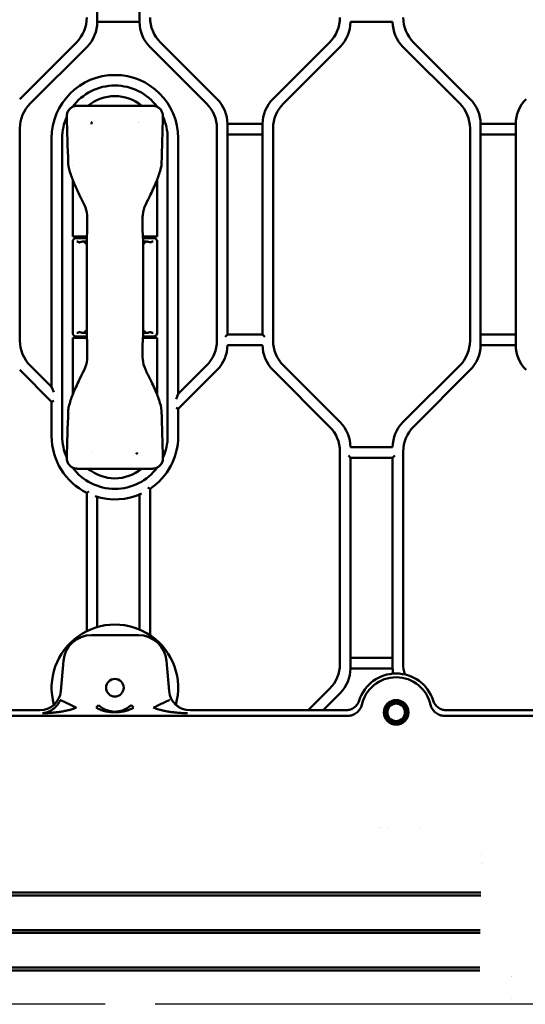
# Model space of a CAD drawing. Header units: millimetres. Extents: x 0 to 14369, y -869 to 2970.
# Tile 197 of 256: x 1247 to 1319, y 2136 to 2277. Entities that reach past the tile are written whole.
import ezdxf

# ---------------------------------------------------------------- set-up
doc = ezdxf.new("R2010")
doc.units = ezdxf.units.MM
doc.header["$LTSCALE"] = 10
doc.linetypes.add('CHAIN', pattern=[0.3543, 0.2362, -0.0295, 0.0591, -0.0295])
for name, color, linetype, lineweight in [('Bemaßung (ISO)', 7, 'Continuous', 25), ('Mittellinie (ISO)', 7, 'Continuous', 25), ('Sichtbar (ISO)', 7, 'Continuous', 50)]:
    doc.layers.add(name, color=color, linetype=linetype, lineweight=lineweight)
doc.styles.add('Notiztext (DIN)', font='isocpeur.ttf')
doc.dimstyles.new('Standard (DIN)', dxfattribs={"dimscale": 10, "dimtxt": 3.5, "dimasz": 2.5, "dimexe": 3.175, "dimexo": 0.8, "dimgap": 0.8, "dimtad": 1, "dimrnd": 1e-08, "dimzin": 0, "dimtxsty": 'Notiztext (DIN)', "dimcen": 0.09, "dimdle": 10, "dimclrd": 256, "dimclre": 256, "dimclrt": 256, "dimadec": 0, "dimazin": 0, "dimtfac": 1, "dimtmove": 0, "dimatfit": 3, "dimfxl": 1, "dimtolj": 1, "dimtzin": 0, "dimlwd": -1, "dimlwe": -1, "dimarcsym": 0})

# ---------------------------------------------------------------- blocks, each defined once
blk = doc.blocks.new('*D13')
at = {"layer": 'Bemaßung (ISO)', "transparency": 16777216}
for p, q in [((1297.65, 2633.51), (1541.4, 2633.51)), ((1509.65, 1658.51), (1509.65, 2608.51)), ((1293.8, 1633.51), (1541.4, 1633.51))]:
    blk.add_line(p, q, dxfattribs=at)
for points in [[(1505.49, 2608.51), (1513.82, 2608.51), (1509.65, 2633.51)], [(1505.49, 1658.51), (1513.82, 1658.51), (1509.65, 1633.51)]]:
    blk.add_solid(points, dxfattribs=at)
at = {"layer": 'Defpoints', "color": 0, "transparency": 16777216}
for p in [(1289.65, 2633.51), (1509.65, 2633.51), (1285.8, 1633.51)]:
    blk.add_point(p, dxfattribs=at)
at = {"layer": 'Bemaßung (ISO)', "transparency": 16777216, "insert": (1459.65, 2060.89), "char_height": 35, "attachment_point": 1, "rotation": 90, "style": 'Notiztext (DIN)'}
blk.add_mtext('\\A1;1000,00', dxfattribs=at)
blk = doc.blocks.new('*D16')
at = {"layer": 'Bemaßung (ISO)', "transparency": 16777216}
for p, q in [((1319.75, 2563.11), (1623.5, 2563.11)), ((1591.75, 1734.91), (1591.75, 2538.11)), ((1319.75, 1709.91), (1623.5, 1709.91))]:
    blk.add_line(p, q, dxfattribs=at)
for points in [[(1587.59, 2538.11), (1595.92, 2538.11), (1591.75, 2563.11)], [(1587.59, 1734.91), (1595.92, 1734.91), (1591.75, 1709.91)]]:
    blk.add_solid(points, dxfattribs=at)
at = {"layer": 'Defpoints', "color": 0, "transparency": 16777216}
for p in [(1311.75, 2563.11), (1591.75, 2563.11), (1311.75, 1709.91)]:
    blk.add_point(p, dxfattribs=at)
at = {"layer": 'Bemaßung (ISO)', "transparency": 16777216, "insert": (1541.75, 2072.64), "char_height": 35, "attachment_point": 1, "rotation": 90, "style": 'Notiztext (DIN)'}
blk.add_mtext('\\A1;853,20', dxfattribs=at)

msp = doc.modelspace()

# ---------------------------------------------------------------- linework, layer by layer
at = {"layer": 'Mittellinie (ISO)', "linetype": 'CHAIN', "ltscale": 23.990969}
msp.add_line((840.862, 2136.514), (1410.494, 2136.514), dxfattribs=at)
at = {"layer": 'Sichtbar (ISO)'}
for p, q in [((1257.655, 2276.274), (1257.655, 2307.753)), ((1257.655, 2307.753), (1257.655, 2276.274)), ((1263.655, 2307.753), (1263.655, 2276.274)), ((1263.655, 2276.274), (1263.655, 2307.753)), ((1257.655, 2276.274), (1263.655, 2276.274)), ((1263.655, 2276.274), (1257.655, 2276.274)), ((1293.655, 2276.274), (1299.655, 2276.274)), ((1254.69, 2273.36), (1246.619, 2265.289)), ((1254.69, 2273.36), (1246.619, 2265.289)), ((1274.69, 2265.289), (1266.619, 2273.36)), ((1266.619, 2273.36), (1274.69, 2265.289)), ((1290.69, 2273.36), (1282.619, 2265.289)), ((1282.619, 2265.289), (1290.69, 2273.36)), ((1310.69, 2265.289), (1302.619, 2273.36)), ((1302.619, 2273.36), (1310.69, 2265.289)), ((1248.119, 2264.668), (1256.19, 2272.739)), ((1256.19, 2272.739), (1248.119, 2264.668)), ((1265.119, 2272.739), (1273.19, 2264.668)), ((1273.19, 2264.668), (1265.119, 2272.739)), ((1284.119, 2264.668), (1292.19, 2272.739)), ((1284.119, 2264.668), (1292.19, 2272.739)), ((1301.119, 2272.739), (1309.19, 2264.668)), ((1301.119, 2272.739), (1309.19, 2264.668)), ((1265.491, 2264.337), (1254.819, 2264.337)), ((1276.155, 2231.774), (1276.155, 2261.753)), ((1281.155, 2261.753), (1276.155, 2261.753)), ((1276.155, 2261.753), (1276.155, 2231.774)), ((1276.155, 2261.753), (1281.155, 2261.753)), ((1281.155, 2261.753), (1281.155, 2231.774)), ((1281.155, 2231.774), (1281.155, 2261.753)), ((1312.155, 2230.274), (1312.155, 2261.753)), ((1317.155, 2261.753), (1312.155, 2261.753)), ((1312.155, 2261.753), (1312.155, 2230.274)), ((1312.155, 2261.753), (1317.155, 2261.753)), ((1317.155, 2261.753), (1317.155, 2230.274)), ((1317.155, 2230.274), (1317.155, 2261.753)), ((1246.655, 2230.896), (1246.655, 2261.132)), ((1246.655, 2261.132), (1246.655, 2230.896)), ((1274.655, 2261.132), (1274.655, 2230.896)), ((1274.655, 2230.896), (1274.655, 2261.132)), ((1276.155, 2260.253), (1281.155, 2260.253)), ((1281.155, 2260.253), (1276.155, 2260.253)), ((1282.655, 2230.896), (1282.655, 2261.132)), ((1282.655, 2230.896), (1282.655, 2261.132)), ((1310.655, 2261.132), (1310.655, 2230.896)), ((1310.655, 2261.132), (1310.655, 2230.896)), ((1312.155, 2260.253), (1317.155, 2260.253)), ((1317.155, 2260.253), (1312.155, 2260.253)), ((1251.155, 2259.714), (1251.155, 2224.325)), ((1251.155, 2224.325), (1251.155, 2259.714)), ((1252.655, 2217.314), (1252.655, 2259.714)), ((1252.655, 2259.714), (1252.655, 2217.314)), ((1267.655, 2259.714), (1267.655, 2217.314)), ((1267.655, 2217.314), (1267.655, 2259.714)), ((1269.155, 2223.325), (1269.155, 2259.714)), ((1269.155, 2259.714), (1269.155, 2223.325)), ((1254.155, 2255.863), (1254.155, 2255.863)), ((1254.155, 2253.789), (1254.155, 2245.714)), ((1266.155, 2245.714), (1266.155, 2253.789)), ((1254.155, 2245.714), (1256.174, 2245.714)), ((1254.155, 2245.014), (1254.155, 2232.014)), ((1254.165, 2245.203), (1254.185, 2245.184)), ((1254.165, 2245.203), (1254.165, 2245.116)), ((1254.165, 2245.203), (1254.192, 2245.203)), ((1254.185, 2245.184), (1254.165, 2245.203)), ((1256.161, 2245.514), (1254.655, 2245.514)), ((1256.158, 2245.014), (1255.687, 2245.014)), ((1256.155, 2245.714), (1256.155, 2245.514)), ((1256.172, 2245.514), (1256.168, 2245.514)), ((1256.18, 2245.714), (1256.184, 2245.714)), ((1264.136, 2245.714), (1266.155, 2245.714)), ((1265.655, 2245.514), (1264.148, 2245.514)), ((1264.155, 2245.714), (1264.155, 2245.514)), ((1264.623, 2245.014), (1264.156, 2245.014)), ((1266.117, 2245.203), (1266.144, 2245.203)), ((1266.144, 2245.203), (1266.125, 2245.184)), ((1266.125, 2245.184), (1266.144, 2245.203)), ((1266.144, 2245.116), (1266.144, 2245.203)), ((1266.155, 2245.014), (1266.155, 2232.014)), ((1256.174, 2231.314), (1254.155, 2231.314)), ((1254.155, 2231.314), (1254.155, 2223.239)), ((1254.165, 2231.912), (1254.165, 2231.824)), ((1254.165, 2231.824), (1254.185, 2231.844)), ((1254.185, 2231.844), (1254.165, 2231.824)), ((1254.192, 2231.824), (1254.165, 2231.824)), ((1254.655, 2231.514), (1256.161, 2231.514)), ((1255.687, 2232.014), (1256.154, 2232.014)), ((1256.155, 2231.314), (1256.155, 2231.514)), ((1266.155, 2231.314), (1264.136, 2231.314)), ((1264.148, 2231.514), (1265.655, 2231.514)), ((1264.155, 2231.314), (1264.155, 2231.514)), ((1264.156, 2232.014), (1264.623, 2232.014)), ((1266.144, 2231.824), (1266.117, 2231.824)), ((1266.144, 2231.824), (1266.125, 2231.844)), ((1266.125, 2231.844), (1266.144, 2231.824)), ((1266.144, 2231.824), (1266.144, 2231.912)), ((1266.155, 2223.239), (1266.155, 2231.314)), ((1276.155, 2231.774), (1275.855, 2231.474)), ((1281.155, 2231.774), (1276.155, 2231.774)), ((1281.455, 2231.474), (1281.155, 2231.774)), ((1317.155, 2231.774), (1312.155, 2231.774)), ((1312.155, 2231.774), (1317.155, 2231.774)), ((1276.155, 2230.274), (1281.155, 2230.274)), ((1312.155, 2230.274), (1317.155, 2230.274)), ((1317.155, 2230.274), (1312.155, 2230.274)), ((1246.619, 2226.739), (1251.155, 2222.203)), ((1246.619, 2226.739), (1251.155, 2222.203)), ((1251.155, 2224.325), (1248.119, 2227.36)), ((1248.119, 2227.36), (1251.155, 2224.325)), ((1273.19, 2227.36), (1269.155, 2223.325)), ((1269.155, 2223.325), (1273.19, 2227.36)), ((1269.155, 2221.203), (1274.69, 2226.739)), ((1269.155, 2221.203), (1274.69, 2226.739)), ((1282.619, 2226.739), (1290.69, 2218.668)), ((1282.619, 2226.739), (1290.69, 2218.668)), ((1292.19, 2219.289), (1284.119, 2227.36)), ((1292.19, 2219.289), (1284.119, 2227.36)), ((1309.19, 2227.36), (1301.119, 2219.289)), ((1309.19, 2227.36), (1301.119, 2219.289)), ((1302.619, 2218.668), (1310.69, 2226.739)), ((1310.69, 2226.739), (1302.619, 2218.668)), ((1251.155, 2224.325), (1251.455, 2223.6)), ((1251.155, 2224.325), (1251.455, 2223.6)), ((1251.155, 2222.203), (1251.455, 2222.327)), ((1251.455, 2222.327), (1251.155, 2222.203)), ((1269.155, 2223.325), (1268.855, 2222.6)), ((1269.155, 2223.325), (1268.855, 2222.6)), ((1251.155, 2222.203), (1251.155, 2217.314)), ((1251.155, 2222.203), (1251.155, 2217.314)), ((1266.793, 2220.92), (1266.793, 2220.92)), ((1268.855, 2221.327), (1269.155, 2221.203)), ((1269.155, 2221.203), (1268.855, 2221.327)), ((1269.155, 2217.314), (1269.155, 2221.203)), ((1269.155, 2217.314), (1269.155, 2221.203)), ((1299.655, 2215.753), (1293.655, 2215.753)), ((1292.155, 2215.132), (1292.155, 2184.896)), ((1292.155, 2215.132), (1292.155, 2184.896)), ((1293.355, 2214.553), (1293.655, 2214.253)), ((1293.655, 2184.274), (1293.655, 2214.253)), ((1293.655, 2214.253), (1293.655, 2184.274)), ((1293.655, 2214.253), (1299.655, 2214.253)), ((1299.655, 2214.253), (1299.955, 2214.553)), ((1299.655, 2214.253), (1299.655, 2184.274)), ((1299.655, 2184.274), (1299.655, 2214.253)), ((1301.155, 2184.896), (1301.155, 2215.132)), ((1301.155, 2215.132), (1301.155, 2184.896)), ((1254.819, 2212.69), (1265.491, 2212.69)), ((1265.155, 2188.997), (1265.155, 2209.831)), ((1265.155, 2188.997), (1265.155, 2209.831)), ((1256.155, 2209.252), (1256.155, 2189.576)), ((1256.155, 2209.252), (1256.155, 2189.576)), ((1257.655, 2190.16), (1257.655, 2208.668)), ((1257.655, 2208.668), (1257.655, 2190.16)), ((1263.655, 2209.022), (1263.655, 2189.805)), ((1263.655, 2189.805), (1263.655, 2209.022)), ((1263.489, 2189.014), (1256.82, 2189.014)), ((1252.835, 2185.362), (1252.457, 2181.035)), ((1267.853, 2181.035), (1267.474, 2185.362)), ((1299.655, 2185.774), (1293.655, 2185.774)), ((1293.655, 2185.774), (1299.655, 2185.774)), ((1293.655, 2184.274), (1299.655, 2184.274)), ((1299.655, 2184.274), (1293.655, 2184.274)), ((1290.69, 2181.36), (1287.63, 2178.3)), ((1290.69, 2181.36), (1287.63, 2178.3)), ((1289.752, 2178.3), (1292.19, 2180.739)), ((1292.19, 2180.739), (1289.752, 2178.3)), ((1257.489, 2178.692), (1257.832, 2179.055)), ((1269.179, 2178.8), (1268.837, 2179.143)), ((1269.179, 2178.8), (1268.837, 2179.143)), ((1249.472, 2178.3), (1240.655, 2178.3)), ((1293.314, 2177.514), (1240.655, 2177.514)), ((1240.655, 2177.514), (1293.317, 2177.514)), ((1292.988, 2178.3), (1270.837, 2178.3)), ((1320.155, 2177.514), (1306.992, 2177.514)), ((1306.992, 2177.514), (1320.155, 2177.514)), ((1320.941, 2178.3), (1307.321, 2178.3)), ((1181.778, 2152.365), (1252.253, 2152.365)), ((1252.253, 2152.365), (1312.196, 2152.365)), ((1312.19, 2151.933), (1236.155, 2151.933)), ((1236.163, 2147.029), (1312.109, 2147.029)), ((1312.104, 2146.613), (1236.119, 2146.613)), ((1312.067, 2141.29), (1236.112, 2141.29)), ((1236.123, 2141.701), (1312.068, 2141.701))]:
    msp.add_line(p, q, dxfattribs=at)
for centre, radius in [((1260.155, 2181.514), 1.25), ((1300.155, 2178.014), 1.75), ((1300.155, 2178.014), 1.525), ((1300.155, 2178.014), 1.25)]:
    msp.add_circle(centre, radius, dxfattribs=at)
for centre, radius, start, end in [((1251.155, 2276.896), 5, 315, 0), ((1251.155, 2276.896), 5, 315, 0), ((1252.655, 2276.274), 5, 315, 0), ((1252.655, 2276.274), 5, 315, 0), ((1268.655, 2276.274), 5, 180, 225), ((1268.655, 2276.274), 5, 180, 225), ((1270.155, 2276.896), 5, 180, 225), ((1270.155, 2276.896), 5, 180, 225), ((1287.155, 2276.896), 5, 315, 0), ((1287.155, 2276.896), 5, 315, 0), ((1288.655, 2276.274), 5, 315, 0), ((1288.655, 2276.274), 5, 315, 0), ((1304.655, 2276.274), 5, 180, 225), ((1304.655, 2276.274), 5, 180, 225), ((1306.155, 2276.896), 5, 180, 225), ((1306.155, 2276.896), 5, 180, 225), ((1260.155, 2259.714), 9, 0, 180), ((1260.155, 2259.714), 9, 0, 180), ((1260.155, 2259.714), 7.5, 36.45195, 143.54886), ((1260.155, 2259.714), 7.5, 36.45195, 143.54886), ((1251.655, 2261.132), 5, 135, 180), ((1251.655, 2261.132), 5, 135, 180), ((1260.155, 2259.714), 6, 50.40623, 129.59377), ((1269.655, 2261.132), 5, 0, 45), ((1269.655, 2261.132), 5, 0, 45), ((1271.155, 2261.753), 5, 0, 45), ((1271.155, 2261.753), 5, 0, 45), ((1286.155, 2261.753), 5, 135, 180), ((1286.155, 2261.753), 5, 135, 180), ((1287.655, 2261.132), 5, 135, 180), ((1287.655, 2261.132), 5, 135, 180), ((1305.655, 2261.132), 5, 0, 45), ((1305.655, 2261.132), 5, 0, 45), ((1307.155, 2261.753), 5, 0, 45), ((1307.155, 2261.753), 5, 0, 45), ((1322.155, 2261.753), 5, 135, 180), ((1322.155, 2261.753), 5, 135, 180), ((1260.155, 2259.714), 7.5, 155.68294, 180), ((1260.155, 2259.714), 7.5, 155.68294, 180), ((1260.155, 2259.714), 4, 144.71038, 144.71338), ((1260.155, 2259.714), 4, 34.41257, 34.41291), ((1260.155, 2259.714), 7.5, 0, 24.31706), ((1260.155, 2259.714), 7.5, 0, 24.31706), ((1254.655, 2245.014), 0.5, 90, 180), ((1265.655, 2245.014), 0.5, 0, 90), ((1251.655, 2230.896), 5, 180, 225), ((1251.655, 2230.896), 5, 180, 225), ((1254.655, 2232.014), 0.5, 180, 270), ((1265.655, 2232.014), 0.5, 270, 0), ((1269.655, 2230.896), 5, 315, 0), ((1269.655, 2230.896), 5, 315, 0), ((1287.655, 2230.896), 5, 180, 225), ((1287.655, 2230.896), 5, 180, 225), ((1305.655, 2230.896), 5, 315, 0), ((1305.655, 2230.896), 5, 315, 0), ((1271.155, 2230.274), 5, 315, 0), ((1271.155, 2230.274), 5, 315, 0), ((1286.155, 2230.274), 5, 180, 225), ((1286.155, 2230.274), 5, 180, 225), ((1307.155, 2230.274), 5, 315, 0), ((1307.155, 2230.274), 5, 315, 0), ((1322.155, 2230.274), 5, 180, 225), ((1322.155, 2230.274), 5, 180, 225), ((1287.155, 2215.132), 5, 0, 45), ((1287.155, 2215.132), 5, 0, 45), ((1288.655, 2215.753), 5, 0, 45), ((1288.655, 2215.753), 5, 0, 45), ((1304.655, 2215.753), 5, 135, 180), ((1304.655, 2215.753), 5, 135, 180), ((1306.155, 2215.132), 5, 135, 180), ((1306.155, 2215.132), 5, 135, 180), ((1260.155, 2217.314), 9, 180, 243.6122), ((1260.155, 2217.314), 9, 180, 243.6122), ((1260.155, 2217.314), 7.5, 180, 204.31706), ((1260.155, 2217.314), 7.5, 180, 204.31706), ((1260.155, 2217.314), 9, 303.74899, 0), ((1260.155, 2217.314), 9, 303.74899, 0), ((1260.155, 2217.314), 7.5, 335.68294, 0), ((1260.155, 2217.314), 7.5, 335.68294, 0), ((1260.155, 2217.314), 4, 215.09213, 215.09334), ((1260.155, 2217.314), 4, 325.50273, 325.50322), ((1260.155, 2217.314), 7.5, 216.45195, 323.54886), ((1260.155, 2217.314), 7.5, 216.45195, 323.54886), ((1260.155, 2217.314), 6, 230.40623, 309.59377), ((1260.155, 2217.314), 9, 251.8738, 294.97497), ((1260.155, 2217.314), 9, 251.8738, 294.97497), ((1260.155, 2181.514), 9, 344.31443, 195.68557), ((1260.155, 2181.514), 9, 344.31443, 195.68557), ((1256.82, 2185.014), 4, 90, 175), ((1263.489, 2185.014), 4, 5, 90), ((1287.155, 2184.896), 5, 315, 0), ((1287.155, 2184.896), 5, 315, 0), ((1306.155, 2184.896), 5, 180, 197.41452), ((1306.155, 2184.896), 5, 180, 197.41452), ((1288.655, 2184.274), 5, 315, 0), ((1288.655, 2184.274), 5, 315, 0), ((1300.155, 2178.014), 5.524, 17.68467, 162.31533), ((1304.655, 2184.274), 5, 180, 188.67758), ((1304.655, 2184.274), 5, 180, 188.67758), ((1300.155, 2178.014), 5, 11.65325, 168.34675), ((1295.904, 2161.264), 2, 11.22094, 11.22215), ((1295.904, 2161.264), 3.001, 7.46293, 7.4637), ((1295.91, 2161.264), 7.589, 2.95744, 2.9577), ((1310.654, 2157.014), 1.701, 345.17339, 345.17391), ((1310.655, 2157.514), 1.7, 9.21765, 9.21826), ((1321.155, 2136.514), 6, 139.68806, 139.68879), ((1321.155, 2136.514), 4.6, 170.20474, 170.20595)]:
    msp.add_arc(centre, radius, start, end, dxfattribs=at)
for centre, major_axis, ratio, start_param, end_param in [((1256.655, 2245.397), (0.5, -0.017), 0.4299466, 3.126804, 3.1562706), ((1263.655, 2245.397), (0.5, 0.017), 0.4299438, 6.2685166, 6.2979831), ((1256.655, 2231.631), (0.5, 0.017), 0.4299438, 3.126924, 3.1563904), ((1263.655, 2231.631), (0.5, -0.017), 0.4299441, 6.2683956, 6.2978627), ((1249.465, 2181.304), (-2.032, 2.217), 0.9974831, 2.4010829, 3.8821026), ((1270.845, 2181.304), (2.032, 2.217), 0.9974831, 2.4010828, 3.8821025)]:
    msp.add_ellipse(centre, major_axis=major_axis, ratio=ratio, start_param=start_param, end_param=end_param, dxfattribs=at)
for points, knots in [([(1253.32, 2262.827), (1253.317, 2262.986), (1253.339, 2263.148), (1253.432, 2263.456), (1253.509, 2263.605), (1253.695, 2263.857), (1253.806, 2263.966), (1254.055, 2264.143), (1254.195, 2264.213), (1254.494, 2264.31), (1254.657, 2264.337), (1254.819, 2264.337)], [0, 0, 0, 0, 0.047882, 0.047882, 0.09657416, 0.09657416, 0.14208099, 0.14208099, 0.18802274, 0.18802274, 0.23645899, 0.23645899, 0.23645899, 0.23645899]), ([(1265.491, 2264.337), (1265.65, 2264.337), (1265.812, 2264.311), (1266.119, 2264.212), (1266.269, 2264.136), (1266.532, 2263.943), (1266.647, 2263.821), (1266.822, 2263.561), (1266.887, 2263.422), (1266.973, 2263.132), (1266.994, 2262.978), (1266.99, 2262.827)], [0, 0, 0, 0, 0.04790711, 0.04790711, 0.09693461, 0.09693461, 0.14578288, 0.14578288, 0.19093518, 0.19093518, 0.23639766, 0.23639766, 0.23639766, 0.23639766]), ([(1256.809, 2261.729), (1256.81, 2261.769), (1256.815, 2261.808), (1256.823, 2261.845), (1256.826, 2261.861), (1256.83, 2261.877), (1256.834, 2261.892), (1256.84, 2261.912), (1256.847, 2261.932), (1256.854, 2261.95), (1256.868, 2261.984), (1256.883, 2262.015), (1256.902, 2262.045)], [0, 0, 0, 0, 0.33333333, 0.33333333, 0.33333333, 0.47908699, 0.47908699, 0.47908699, 0.66666667, 0.66666667, 0.66666667, 0.99995189, 0.99995189, 0.99995189, 0.99995189]), ([(1254.161, 2253.775), (1254.055, 2254.036), (1253.959, 2254.302), (1253.709, 2255.07), (1253.525, 2255.582), (1253.517, 2256.107)], [0, 0, 0, 0, 0.08466845, 0.08466845, 0.2424126, 0.2424126, 0.2424126, 0.2424126]), ([(1266.793, 2256.107), (1266.79, 2255.903), (1266.745, 2255.702), (1266.631, 2255.2), (1266.545, 2254.901), (1266.359, 2254.325), (1266.259, 2254.048), (1266.149, 2253.775)], [0, 0, 0, 0, 0.06117041, 0.06117041, 0.15437238, 0.15437238, 0.24269216, 0.24269216, 0.24269216, 0.24269216]), ([(1256.205, 2248.781), (1256.152, 2249.269), (1256.012, 2249.752), (1255.594, 2250.715), (1255.315, 2251.202), (1255.08, 2251.709)], [0, 0, 0, 0, 0.14740806, 0.14740806, 0.3150296, 0.3150296, 0.3150296, 0.3150296]), ([(1265.229, 2251.709), (1265.01, 2251.235), (1264.754, 2250.78), (1264.321, 2249.823), (1264.161, 2249.306), (1264.105, 2248.781)], [0, 0, 0, 0, 0.15651368, 0.15651368, 0.31492024, 0.31492024, 0.31492024, 0.31492024]), ([(1256.155, 2245.417), (1256.19, 2245.928), (1256.214, 2246.487), (1256.229, 2247.287), (1256.231, 2247.526), (1256.231, 2247.764)], [0, 0, 0, 0, 0.17092944, 0.17092944, 0.24232587, 0.24232587, 0.24232587, 0.24232587]), ([(1264.078, 2247.764), (1264.078, 2247.193), (1264.092, 2246.614), (1264.127, 2245.849), (1264.14, 2245.629), (1264.155, 2245.417)], [0, 0, 0, 0, 0.17135021, 0.17135021, 0.24232225, 0.24232225, 0.24232225, 0.24232225]), ([(1255.398, 2244.973), (1255.355, 2244.962), (1255.315, 2244.95), (1255.249, 2244.936), (1255.222, 2244.931), (1255.174, 2244.928), (1255.154, 2244.927), (1255.105, 2244.931), (1255.078, 2244.935), (1254.974, 2244.958), (1254.9, 2244.988), (1254.799, 2245.008), (1254.778, 2245.011), (1254.757, 2245.013)], [-0.14662937, -0.14662937, -0.14662937, -0.14662937, -0.12154983, -0.12154983, -0.10421704, -0.10421704, -0.09078041, -0.09078041, -0.07273875, -0.07273875, -0.02108659, -0.02108659, -0.0068725, -0.0068725, -0.0068725, -0.0068725]), ([(1255.687, 2245.014), (1255.637, 2245.014), (1255.589, 2245.01), (1255.492, 2244.996), (1255.445, 2244.985), (1255.398, 2244.973)], [-0.046013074, -0.046013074, -0.046013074, -0.046013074, -0.023791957, -0.023791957, -0.000030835, -0.000030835, -0.000030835, -0.000030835]), ([(1256.157, 2244.555), (1256.104, 2244.631), (1255.956, 2244.815), (1255.794, 2244.951), (1255.687, 2245.014)], [0.59541916, 0.59541916, 0.59541916, 0.59541916, 0.75, 1, 1, 1, 1]), ([(1256.156, 2245.324), (1256.157, 2244.703), (1256.156, 2244.082), (1256.155, 2243.461), (1256.152, 2241.812), (1256.155, 2240.163), (1256.155, 2238.514)], [0.00000258, 0.00000258, 0.00000258, 0.00000258, 0.27351948, 0.27351948, 0.27351948, 1, 1, 1, 1]), ([(1256.155, 2245.41), (1256.155, 2245.409), (1256.155, 2245.407), (1256.155, 2245.403), (1256.155, 2245.4), (1256.155, 2245.39), (1256.155, 2245.382), (1256.155, 2245.359), (1256.155, 2245.341), (1256.156, 2245.324)], [-0.0095081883, -0.0095081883, -0.0095081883, -0.0095081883, -0.0085306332, -0.0085306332, -0.0074950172, -0.0074950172, -0.0051323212, -0.0051323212, -0.0002609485, -0.0002609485, -0.0002609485, -0.0002609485]), ([(1264.155, 2238.514), (1264.155, 2240.163), (1264.153, 2241.812), (1264.155, 2243.461), (1264.155, 2244.082), (1264.157, 2244.703), (1264.156, 2245.324)], [0, 0, 0, 0, 0.7264823, 0.7264823, 0.7264823, 1, 1, 1, 1]), ([(1264.155, 2245.341), (1264.155, 2245.352), (1264.155, 2245.364), (1264.155, 2245.382), (1264.155, 2245.39), (1264.155, 2245.4), (1264.155, 2245.403), (1264.155, 2245.407), (1264.155, 2245.409), (1264.155, 2245.41)], [-0.007705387, -0.007705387, -0.007705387, -0.007705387, -0.0043992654, -0.0043992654, -0.0020244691, -0.0020244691, -0.0009836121, -0.0009836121, -0.0000009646, -0.0000009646, -0.0000009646, -0.0000009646]), ([(1264.623, 2245.014), (1264.515, 2244.951), (1264.355, 2244.816), (1264.208, 2244.634), (1264.156, 2244.56)], [0, 0, 0, 0, 0.25, 0.40142511, 0.40142511, 0.40142511, 0.40142511]), ([(1264.912, 2244.973), (1264.865, 2244.985), (1264.818, 2244.996), (1264.72, 2245.01), (1264.672, 2245.014), (1264.623, 2245.014)], [-0.046041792, -0.046041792, -0.046041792, -0.046041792, -0.022271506, -0.022271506, -0.000012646, -0.000012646, -0.000012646, -0.000012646]), ([(1265.552, 2245.013), (1265.532, 2245.011), (1265.511, 2245.008), (1265.411, 2244.988), (1265.336, 2244.958), (1265.232, 2244.935), (1265.205, 2244.931), (1265.156, 2244.927), (1265.136, 2244.928), (1265.088, 2244.931), (1265.061, 2244.936), (1264.994, 2244.95), (1264.955, 2244.962), (1264.912, 2244.973)], [-0.12129852, -0.12129852, -0.12129852, -0.12129852, -0.10922201, -0.10922201, -0.06425695, -0.06425695, -0.04856015, -0.04856015, -0.03688953, -0.03688953, -0.02185802, -0.02185802, -0.00002355, -0.00002355, -0.00002355, -0.00002355]), ([(1256.155, 2238.514), (1256.155, 2236.865), (1256.156, 2235.216), (1256.155, 2233.566), (1256.154, 2232.945), (1256.153, 2232.324), (1256.154, 2231.704)], [0, 0, 0, 0, 0.7264857, 0.7264857, 0.7264857, 1, 1, 1, 1]), ([(1264.156, 2231.704), (1264.157, 2232.324), (1264.155, 2232.945), (1264.155, 2233.566), (1264.153, 2235.216), (1264.155, 2236.865), (1264.155, 2238.514)], [0, 0, 0, 0, 0.2735187, 0.2735187, 0.2735187, 1, 1, 1, 1]), ([(1255.687, 2232.014), (1255.794, 2232.077), (1255.955, 2232.212), (1256.102, 2232.394), (1256.154, 2232.468)], [0, 0, 0, 0, 0.25, 0.4014874, 0.4014874, 0.4014874, 0.4014874]), ([(1264.156, 2232.468), (1264.208, 2232.394), (1264.355, 2232.212), (1264.515, 2232.077), (1264.623, 2232.014)], [0.59858515, 0.59858515, 0.59858515, 0.59858515, 0.75, 1, 1, 1, 1]), ([(1254.758, 2232.015), (1254.778, 2232.017), (1254.799, 2232.02), (1254.899, 2232.04), (1254.973, 2232.07), (1255.078, 2232.093), (1255.105, 2232.097), (1255.154, 2232.1), (1255.174, 2232.1), (1255.222, 2232.096), (1255.248, 2232.092), (1255.315, 2232.077), (1255.355, 2232.066), (1255.398, 2232.055)], [-0.1212985, -0.1212985, -0.1212985, -0.1212985, -0.10922199, -0.10922199, -0.06425694, -0.06425694, -0.04856013, -0.04856013, -0.03688952, -0.03688952, -0.02185801, -0.02185801, -0.00002354, -0.00002354, -0.00002354, -0.00002354]), ([(1255.398, 2232.055), (1255.445, 2232.042), (1255.491, 2232.032), (1255.589, 2232.017), (1255.637, 2232.014), (1255.687, 2232.014)], [-0.046041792, -0.046041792, -0.046041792, -0.046041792, -0.022271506, -0.022271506, -0.000012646, -0.000012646, -0.000012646, -0.000012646]), ([(1256.154, 2231.688), (1256.155, 2231.676), (1256.155, 2231.664), (1256.155, 2231.645), (1256.155, 2231.637), (1256.155, 2231.628), (1256.155, 2231.625), (1256.155, 2231.62), (1256.155, 2231.619), (1256.155, 2231.617)], [-0.0077911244, -0.0077911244, -0.0077911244, -0.0077911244, -0.0043992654, -0.0043992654, -0.0020244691, -0.0020244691, -0.0009836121, -0.0009836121, -0.0000009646, -0.0000009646, -0.0000009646, -0.0000009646]), ([(1256.231, 2229.264), (1256.231, 2229.835), (1256.218, 2230.413), (1256.182, 2231.179), (1256.17, 2231.399), (1256.155, 2231.611)], [0, 0, 0, 0, 0.17135021, 0.17135021, 0.24232225, 0.24232225, 0.24232225, 0.24232225]), ([(1264.155, 2231.611), (1264.12, 2231.1), (1264.096, 2230.541), (1264.081, 2229.74), (1264.078, 2229.502), (1264.078, 2229.264)], [0, 0, 0, 0, 0.17092944, 0.17092944, 0.24232601, 0.24232601, 0.24232601, 0.24232601]), ([(1264.155, 2231.617), (1264.155, 2231.619), (1264.155, 2231.62), (1264.155, 2231.625), (1264.155, 2231.628), (1264.155, 2231.637), (1264.155, 2231.645), (1264.155, 2231.664), (1264.155, 2231.675), (1264.155, 2231.687)], [-0.0093482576, -0.0093482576, -0.0093482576, -0.0093482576, -0.0083704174, -0.0083704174, -0.0073346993, -0.0073346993, -0.0049717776, -0.0049717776, -0.0016775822, -0.0016775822, -0.0016775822, -0.0016775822]), ([(1264.623, 2232.014), (1264.672, 2232.014), (1264.72, 2232.017), (1264.818, 2232.032), (1264.865, 2232.042), (1264.912, 2232.055)], [-0.046013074, -0.046013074, -0.046013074, -0.046013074, -0.023791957, -0.023791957, -0.000030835, -0.000030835, -0.000030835, -0.000030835]), ([(1264.912, 2232.055), (1264.955, 2232.066), (1264.994, 2232.077), (1265.061, 2232.092), (1265.087, 2232.096), (1265.135, 2232.1), (1265.156, 2232.1), (1265.204, 2232.097), (1265.231, 2232.093), (1265.336, 2232.07), (1265.41, 2232.04), (1265.51, 2232.02), (1265.532, 2232.017), (1265.552, 2232.015)], [-0.14662937, -0.14662937, -0.14662937, -0.14662937, -0.12154983, -0.12154983, -0.10421704, -0.10421704, -0.09078041, -0.09078041, -0.07273875, -0.07273875, -0.02108659, -0.02108659, -0.0068725, -0.0068725, -0.0068725, -0.0068725]), ([(1255.08, 2225.319), (1255.299, 2225.793), (1255.556, 2226.248), (1255.989, 2227.205), (1256.148, 2227.722), (1256.205, 2228.247)], [0, 0, 0, 0, 0.15651231, 0.15651231, 0.31491802, 0.31491802, 0.31491802, 0.31491802]), ([(1264.105, 2228.248), (1264.157, 2227.759), (1264.298, 2227.276), (1264.716, 2226.313), (1264.994, 2225.827), (1265.229, 2225.321)], [0, 0, 0, 0, 0.14745905, 0.14745905, 0.3149037, 0.3149037, 0.3149037, 0.3149037]), ([(1253.517, 2220.92), (1253.52, 2221.124), (1253.564, 2221.326), (1253.679, 2221.828), (1253.765, 2222.127), (1253.95, 2222.703), (1254.051, 2222.98), (1254.161, 2223.253)], [0, 0, 0, 0, 0.06116489, 0.06116489, 0.15437397, 0.15437397, 0.24268754, 0.24268754, 0.24268754, 0.24268754]), ([(1266.149, 2223.254), (1266.254, 2222.992), (1266.351, 2222.727), (1266.601, 2221.958), (1266.784, 2221.446), (1266.793, 2220.92)], [0, 0, 0, 0, 0.08470627, 0.08470627, 0.24252831, 0.24252831, 0.24252831, 0.24252831]), ([(1254.819, 2212.69), (1254.659, 2212.69), (1254.498, 2212.717), (1254.19, 2212.816), (1254.041, 2212.892), (1253.778, 2213.085), (1253.662, 2213.206), (1253.488, 2213.467), (1253.422, 2213.606), (1253.337, 2213.896), (1253.315, 2214.05), (1253.32, 2214.201)], [0, 0, 0, 0, 0.04790711, 0.04790711, 0.09693461, 0.09693461, 0.14578289, 0.14578289, 0.19093518, 0.19093518, 0.23639987, 0.23639987, 0.23639987, 0.23639987]), ([(1266.99, 2214.201), (1266.993, 2214.041), (1266.971, 2213.879), (1266.877, 2213.571), (1266.801, 2213.423), (1266.614, 2213.17), (1266.503, 2213.061), (1266.255, 2212.885), (1266.115, 2212.815), (1265.816, 2212.717), (1265.652, 2212.69), (1265.491, 2212.69)], [0, 0, 0, 0, 0.04787908, 0.04787908, 0.09657216, 0.09657216, 0.14207833, 0.14207833, 0.18802012, 0.18802012, 0.2364691, 0.2364691, 0.2364691, 0.2364691]), ([(1265.155, 2209.831), (1265.155, 2209.831), (1265.149, 2209.834), (1265.125, 2209.846), (1265.107, 2209.856), (1265.059, 2209.882), (1265.029, 2209.898), (1264.974, 2209.928), (1264.952, 2209.94), (1264.905, 2209.965), (1264.881, 2209.978), (1264.856, 2209.992), (1264.856, 2209.992), (1264.855, 2209.993)], [0.050339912, 0.050339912, 0.050339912, 0.050339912, 0.060791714, 0.060791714, 0.071872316, 0.071872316, 0.084376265, 0.084376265, 0.092471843, 0.092471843, 0.100679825, 0.100679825, 0.100958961, 0.100958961, 0.100958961, 0.100958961]), ([(1264.855, 2209.993), (1264.856, 2209.992), (1264.856, 2209.992), (1264.881, 2209.978), (1264.905, 2209.965), (1264.952, 2209.94), (1264.974, 2209.928), (1265.029, 2209.898), (1265.059, 2209.882), (1265.107, 2209.856), (1265.125, 2209.846), (1265.149, 2209.834), (1265.155, 2209.831), (1265.155, 2209.831)], [-0.100958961, -0.100958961, -0.100958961, -0.100958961, -0.100679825, -0.100679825, -0.092471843, -0.092471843, -0.084376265, -0.084376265, -0.071872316, -0.071872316, -0.060791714, -0.060791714, -0.050339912, -0.050339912, -0.050339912, -0.050339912]), ([(1256.455, 2209.44), (1256.454, 2209.439), (1256.453, 2209.439), (1256.427, 2209.422), (1256.402, 2209.406), (1256.353, 2209.375), (1256.329, 2209.36), (1256.275, 2209.326), (1256.245, 2209.308), (1256.2, 2209.279), (1256.183, 2209.269), (1256.16, 2209.255), (1256.155, 2209.252), (1256.155, 2209.252)], [-0.000290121, -0.000290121, -0.000290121, -0.000290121, 0, 0, 0.008983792, 0.008983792, 0.017797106, 0.017797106, 0.030455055, 0.030455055, 0.041320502, 0.041320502, 0.051420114, 0.051420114, 0.051420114, 0.051420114]), ([(1256.155, 2209.252), (1256.155, 2209.252), (1256.16, 2209.255), (1256.183, 2209.269), (1256.2, 2209.279), (1256.245, 2209.308), (1256.275, 2209.326), (1256.329, 2209.36), (1256.353, 2209.375), (1256.402, 2209.406), (1256.427, 2209.422), (1256.453, 2209.439), (1256.454, 2209.439), (1256.455, 2209.44)], [-0.051420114, -0.051420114, -0.051420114, -0.051420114, -0.041320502, -0.041320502, -0.030455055, -0.030455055, -0.017797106, -0.017797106, -0.008983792, -0.008983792, 0, 0, 0.000290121, 0.000290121, 0.000290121, 0.000290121]), ([(1249.845, 2177.893), (1249.875, 2177.896), (1249.936, 2177.902), (1250.03, 2177.914), (1250.215, 2177.945), (1250.575, 2178.047), (1250.901, 2178.187), (1251.228, 2178.381), (1251.376, 2178.489), (1251.525, 2178.608), (1251.666, 2178.736), (1251.809, 2178.881), (1251.958, 2179.052), (1252.107, 2179.246), (1252.257, 2179.482), (1252.33, 2179.619), (1252.367, 2179.691), (1252.39, 2179.74), (1252.402, 2179.764)], [0, 0, 0, 0, 0.0484089, 0.0968591, 0.165394, 0.2618841, 0.3564745, 0.4474834, 0.5096073, 0.5708548, 0.6316595, 0.6927028, 0.7550396, 0.8192378, 0.884927, 0.9321715, 0.9659438, 1, 1, 1, 1]), ([(1254.654, 2178.692), (1254.65, 2178.694), (1254.645, 2178.697), (1254.641, 2178.699), (1254.637, 2178.701), (1254.633, 2178.702), (1254.628, 2178.705), (1254.621, 2178.708), (1254.613, 2178.712), (1254.602, 2178.717), (1254.587, 2178.724), (1254.568, 2178.733), (1254.55, 2178.742), (1254.531, 2178.751), (1254.514, 2178.759), (1254.498, 2178.767), (1254.481, 2178.775), (1254.466, 2178.782), (1254.446, 2178.792), (1254.417, 2178.805), (1254.377, 2178.824), (1254.342, 2178.841), (1254.308, 2178.857), (1254.279, 2178.871), (1254.24, 2178.89), (1254.184, 2178.916), (1254.107, 2178.953), (1254.037, 2178.986), (1253.968, 2179.019), (1253.905, 2179.049), (1253.841, 2179.079), (1253.776, 2179.11), (1253.71, 2179.141), (1253.651, 2179.169), (1253.592, 2179.198), (1253.538, 2179.223), (1253.47, 2179.256), (1253.373, 2179.302), (1253.249, 2179.361), (1253.136, 2179.414), (1253.023, 2179.468), (1252.921, 2179.517), (1252.85, 2179.55), (1252.801, 2179.574), (1252.766, 2179.59), (1252.73, 2179.608), (1252.694, 2179.625), (1252.658, 2179.642), (1252.625, 2179.657), (1252.593, 2179.672), (1252.565, 2179.686), (1252.539, 2179.698), (1252.514, 2179.71), (1252.492, 2179.72), (1252.473, 2179.73), (1252.453, 2179.739), (1252.436, 2179.747), (1252.426, 2179.752), (1252.419, 2179.755), (1252.415, 2179.757), (1252.411, 2179.759), (1252.407, 2179.761), (1252.404, 2179.763), (1252.402, 2179.764)], [0.00002108, 0.00002108, 0.00002108, 0.00002108, 0.01467403, 0.01467403, 0.01467403, 0.02934174, 0.02934174, 0.02934174, 0.05008267, 0.05008267, 0.05008267, 0.07939012, 0.07939012, 0.07939012, 0.10868059, 0.10868059, 0.10868059, 0.13796061, 0.13796061, 0.13796061, 0.17936241, 0.17936241, 0.17936241, 0.22078448, 0.22078448, 0.22078448, 0.2794473, 0.2794473, 0.2794473, 0.33825409, 0.33825409, 0.33825409, 0.39714952, 0.39714952, 0.39714952, 0.45611577, 0.45611577, 0.45611577, 0.53967886, 0.53967886, 0.53967886, 0.62321707, 0.62321707, 0.62321707, 0.68219647, 0.68219647, 0.68219647, 0.74109733, 0.74109733, 0.74109733, 0.79990559, 0.79990559, 0.79990559, 0.8585689, 0.8585689, 0.8585689, 0.91712397, 0.91712397, 0.91712397, 0.95853791, 0.95853791, 0.95853791, 1, 1, 1, 1]), ([(1257.832, 2179.055), (1257.907, 2178.985), (1257.984, 2178.916), (1258.064, 2178.852), (1258.145, 2178.786), (1258.229, 2178.725), (1258.316, 2178.668), (1258.404, 2178.609), (1258.495, 2178.556), (1258.587, 2178.506), (1258.682, 2178.456), (1258.779, 2178.41), (1258.877, 2178.369), (1258.978, 2178.327), (1259.079, 2178.289), (1259.182, 2178.257), (1259.22, 2178.245), (1259.258, 2178.234), (1259.297, 2178.223)], [0, 0, 0, 0, 0.06009532, 0.06009532, 0.06009532, 0.12075656, 0.12075656, 0.12075656, 0.18240048, 0.18240048, 0.18240048, 0.24552953, 0.24552953, 0.24552953, 0.31023868, 0.31023868, 0.31023868, 0.33393844, 0.33393844, 0.33393844, 0.33393844]), ([(1262.088, 2178.733), (1262.134, 2178.766), (1262.18, 2178.8), (1262.225, 2178.835), (1262.306, 2178.899), (1262.384, 2178.966), (1262.458, 2179.037)], [0.906576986, 0.906576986, 0.906576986, 0.906576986, 0.939865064, 0.939865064, 0.939865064, 0.999999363, 0.999999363, 0.999999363, 0.999999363]), ([(1262.821, 2178.692), (1262.778, 2178.737), (1262.694, 2178.832), (1262.552, 2178.919), (1262.49, 2179.018), (1262.46, 2179.034), (1262.458, 2179.037)], [0.00000992, 0.00000992, 0.00000992, 0.00000992, 0.24848201, 0.49954824, 0.75110876, 0.99998596, 0.99998596, 0.99998596, 0.99998596]), ([(1267.904, 2179.771), (1267.903, 2179.77), (1267.902, 2179.77), (1267.901, 2179.769), (1267.899, 2179.768), (1267.898, 2179.768), (1267.895, 2179.766), (1267.889, 2179.763), (1267.871, 2179.754), (1267.848, 2179.743), (1267.826, 2179.732), (1267.805, 2179.722), (1267.768, 2179.704), (1267.717, 2179.679), (1267.626, 2179.636), (1267.519, 2179.584), (1267.411, 2179.532), (1267.291, 2179.475), (1267.169, 2179.416), (1267.06, 2179.364), (1266.95, 2179.311), (1266.834, 2179.255), (1266.717, 2179.199), (1266.593, 2179.139), (1266.46, 2179.075), (1266.328, 2179.011), (1266.185, 2178.943), (1266.059, 2178.882), (1265.96, 2178.834), (1265.87, 2178.792), (1265.8, 2178.758), (1265.755, 2178.737), (1265.718, 2178.72), (1265.695, 2178.708), (1265.688, 2178.705), (1265.683, 2178.702), (1265.678, 2178.7), (1265.675, 2178.698), (1265.672, 2178.697), (1265.669, 2178.696), (1265.664, 2178.694), (1265.659, 2178.693), (1265.655, 2178.693)], [0.00000051, 0.00000051, 0.00000051, 0.00000051, 0.03788428, 0.03788428, 0.03788428, 0.07602745, 0.07602745, 0.07602745, 0.16129, 0.16129, 0.16129, 0.24662914, 0.24662914, 0.24662914, 0.36760566, 0.36760566, 0.36760566, 0.48924646, 0.48924646, 0.48924646, 0.59819529, 0.59819529, 0.59819529, 0.70684138, 0.70684138, 0.70684138, 0.81495495, 0.81495495, 0.81495495, 0.90020486, 0.90020486, 0.90020486, 0.95414362, 0.95414362, 0.95414362, 0.96983903, 0.96983903, 0.96983903, 0.98112941, 0.98112941, 0.98112941, 1, 1, 1, 1]), ([(1292.988, 2178.3), (1293.194, 2178.3), (1293.398, 2178.332), (1293.799, 2178.459), (1293.993, 2178.558), (1294.342, 2178.813), (1294.494, 2178.968), (1294.738, 2179.312), (1294.83, 2179.496), (1294.892, 2179.692)], [-0.2527723, -0.2527723, -0.2527723, -0.2527723, -0.19118558, -0.19118558, -0.12636901, -0.12636901, -0.06157119, -0.06157119, -0.000001, -0.000001, -0.000001, -0.000001]), ([(1293.314, 2177.514), (1293.539, 2177.516), (1293.761, 2177.56), (1294.182, 2177.719), (1294.38, 2177.834), (1294.731, 2178.116), (1294.885, 2178.284), (1295.13, 2178.66), (1295.221, 2178.868), (1295.271, 2179.086)], [0.00000232, 0.00000232, 0.00000232, 0.00000232, 0.0674929, 0.0674929, 0.13515295, 0.13515295, 0.20267006, 0.20267006, 0.27003212, 0.27003212, 0.27003212, 0.27003212]), ([(1305.038, 2179.086), (1305.089, 2178.868), (1305.18, 2178.66), (1305.425, 2178.284), (1305.579, 2178.116), (1305.929, 2177.834), (1306.126, 2177.72), (1306.546, 2177.561), (1306.768, 2177.516), (1306.992, 2177.514)], [0.0000015, 0.0000015, 0.0000015, 0.0000015, 0.06728237, 0.06728237, 0.13471812, 0.13471812, 0.20214071, 0.20214071, 0.26943489, 0.26943489, 0.26943489, 0.26943489]), ([(1305.418, 2179.692), (1305.48, 2179.496), (1305.572, 2179.311), (1305.815, 2178.968), (1305.968, 2178.813), (1306.317, 2178.558), (1306.51, 2178.459), (1306.912, 2178.332), (1307.116, 2178.3), (1307.321, 2178.3)], [-0.25276691, -0.25276691, -0.25276691, -0.25276691, -0.19118641, -0.19118641, -0.12637775, -0.12637775, -0.06157479, -0.06157479, -0.000001, -0.000001, -0.000001, -0.000001]), ([(1251.681, 2178.001), (1251.478, 2177.978), (1251.274, 2177.96), (1251.071, 2177.944), (1250.867, 2177.929), (1250.663, 2177.917), (1250.459, 2177.909), (1250.356, 2177.905), (1250.254, 2177.901), (1250.152, 2177.899), (1250.101, 2177.897), (1250.049, 2177.896), (1249.998, 2177.895), (1249.947, 2177.895), (1249.896, 2177.894), (1249.845, 2177.893)], [0.62238864, 0.62238864, 0.62238864, 0.62238864, 0.74806728, 0.74806728, 0.74806728, 0.87406382, 0.87406382, 0.87406382, 0.9370666, 0.9370666, 0.9370666, 0.96854543, 0.96854543, 0.96854543, 1, 1, 1, 1]), ([(1254.654, 2178.692), (1254.63, 2178.682), (1254.606, 2178.672), (1254.582, 2178.663), (1254.558, 2178.653), (1254.534, 2178.643), (1254.51, 2178.633), (1254.462, 2178.614), (1254.414, 2178.596), (1254.365, 2178.578), (1254.269, 2178.542), (1254.171, 2178.508), (1254.074, 2178.476), (1253.976, 2178.444), (1253.879, 2178.415), (1253.78, 2178.387), (1253.682, 2178.359), (1253.584, 2178.333), (1253.485, 2178.309), (1253.386, 2178.284), (1253.287, 2178.261), (1253.188, 2178.24), (1253.089, 2178.218), (1252.989, 2178.198), (1252.889, 2178.179), (1252.789, 2178.16), (1252.689, 2178.142), (1252.589, 2178.125), (1252.489, 2178.109), (1252.388, 2178.093), (1252.287, 2178.078), (1252.086, 2178.049), (1251.883, 2178.023), (1251.681, 2178.001)], [0, 0, 0, 0, 0.01570489, 0.01570489, 0.01570489, 0.03138039, 0.03138039, 0.03138039, 0.06264872, 0.06264872, 0.06264872, 0.12491111, 0.12491111, 0.12491111, 0.18693985, 0.18693985, 0.18693985, 0.2488699, 0.2488699, 0.2488699, 0.31080743, 0.31080743, 0.31080743, 0.37282723, 0.37282723, 0.37282723, 0.4349773, 0.4349773, 0.4349773, 0.49728431, 0.49728431, 0.49728431, 0.62238864, 0.62238864, 0.62238864, 0.62238864]), ([(1262.821, 2178.692), (1262.733, 2178.636), (1262.547, 2178.532), (1262.143, 2178.347), (1261.598, 2178.18), (1260.889, 2178.063), (1260.144, 2178.018), (1259.526, 2178.056), (1259.052, 2178.121), (1258.707, 2178.188), (1258.375, 2178.278), (1258.059, 2178.392), (1257.76, 2178.529), (1257.576, 2178.636), (1257.489, 2178.692)], [0, 0, 0, 0, 0.0625, 0.125, 0.25, 0.375, 0.5, 0.625, 0.6875, 0.75, 0.8125, 0.875, 0.9375, 1, 1, 1, 1]), ([(1259.297, 2178.223), (1259.469, 2178.176), (1259.649, 2178.141), (1259.963, 2178.108), (1260.095, 2178.103), (1260.408, 2178.11), (1260.59, 2178.131), (1260.959, 2178.204), (1261.149, 2178.259), (1261.595, 2178.43), (1261.853, 2178.567), (1262.088, 2178.733)], [0, 0, 0, 0, 0.0567481, 0.0567481, 0.0960642, 0.0960642, 0.15061837, 0.15061837, 0.21258616, 0.21258616, 0.30082508, 0.30082508, 0.30082508, 0.30082508]), ([(1269.926, 2177.906), (1269.901, 2177.907), (1269.671, 2177.916), (1269.239, 2177.941), (1268.73, 2177.989), (1268.325, 2178.038), (1268.022, 2178.08), (1267.721, 2178.127), (1267.42, 2178.181), (1267.121, 2178.241), (1266.874, 2178.298), (1266.676, 2178.348), (1266.48, 2178.401), (1266.234, 2178.475), (1265.992, 2178.56), (1265.823, 2178.625), (1265.727, 2178.664), (1265.679, 2178.683), (1265.655, 2178.693)], [0.11057811, 0.11057811, 0.11057811, 0.11057811, 0.12594364, 0.25194363, 0.37762131, 0.44025568, 0.50272675, 0.56503055, 0.62717705, 0.68919318, 0.75112727, 0.78208712, 0.81305738, 0.87508472, 0.93734775, 0.96861745, 0.98429394, 1, 1, 1, 1]), ([(1270.465, 2177.893), (1270.362, 2177.894), (1270.183, 2177.897), (1270.003, 2177.903), (1269.926, 2177.906)], [0, 0, 0, 0, 0.0629374, 0.11057811, 0.11057811, 0.11057811, 0.11057811])]:
    msp.add_open_spline(points, degree=3, knots=knots, dxfattribs=at)
for points in [[(1253.515, 2256.179), (1253.445, 2258.395), (1253.379, 2260.611), (1253.32, 2262.827)], [(1266.99, 2262.827), (1266.93, 2260.61), (1266.864, 2258.393), (1266.795, 2256.177)], [(1266.99, 2262.827), (1266.99, 2262.827), (1266.99, 2262.827), (1266.99, 2262.827)], [(1253.517, 2256.107), (1253.516, 2256.131), (1253.516, 2256.155), (1253.515, 2256.179)], [(1253.517, 2256.107), (1253.517, 2256.107), (1253.517, 2256.107), (1253.517, 2256.107)], [(1266.795, 2256.177), (1266.794, 2256.154), (1266.794, 2256.131), (1266.793, 2256.107)], [(1266.793, 2256.107), (1266.793, 2256.107), (1266.793, 2256.107), (1266.793, 2256.107)], [(1254.161, 2253.775), (1254.161, 2253.775), (1254.161, 2253.775), (1254.161, 2253.775)], [(1255.08, 2251.709), (1254.763, 2252.393), (1254.443, 2253.075), (1254.161, 2253.774)], [(1266.149, 2253.775), (1265.867, 2253.076), (1265.546, 2252.393), (1265.229, 2251.709)], [(1266.149, 2253.775), (1266.149, 2253.775), (1266.149, 2253.775), (1266.149, 2253.775)], [(1256.231, 2247.764), (1256.231, 2248.103), (1256.241, 2248.443), (1256.205, 2248.781)], [(1264.105, 2248.781), (1264.069, 2248.443), (1264.078, 2248.103), (1264.078, 2247.764)], [(1254.728, 2245.014), (1254.771, 2245.014), (1254.859, 2244.999), (1255.006, 2244.948), (1255.102, 2244.867), (1255.155, 2244.842)], [(1265.155, 2244.842), (1265.208, 2244.867), (1265.304, 2244.948), (1265.45, 2244.999), (1265.539, 2245.014), (1265.582, 2245.014)], [(1255.155, 2232.185), (1255.102, 2232.16), (1255.006, 2232.08), (1254.859, 2232.029), (1254.771, 2232.014), (1254.728, 2232.014)], [(1265.582, 2232.014), (1265.539, 2232.014), (1265.45, 2232.029), (1265.304, 2232.08), (1265.208, 2232.16), (1265.155, 2232.185)], [(1256.205, 2228.247), (1256.241, 2228.584), (1256.231, 2228.925), (1256.231, 2229.264)], [(1264.078, 2229.264), (1264.078, 2228.925), (1264.069, 2228.585), (1264.105, 2228.248)], [(1254.161, 2223.253), (1254.443, 2223.952), (1254.763, 2224.635), (1255.08, 2225.319)], [(1265.229, 2225.321), (1265.546, 2224.637), (1265.866, 2223.953), (1266.149, 2223.254)], [(1254.161, 2223.253), (1254.161, 2223.253), (1254.161, 2223.253), (1254.161, 2223.253)], [(1266.149, 2223.254), (1266.149, 2223.254), (1266.149, 2223.254), (1266.149, 2223.254)], [(1253.515, 2220.851), (1253.516, 2220.874), (1253.516, 2220.897), (1253.517, 2220.92)], [(1253.517, 2220.92), (1253.517, 2220.92), (1253.517, 2220.92), (1253.517, 2220.92)], [(1266.793, 2220.92), (1266.793, 2220.896), (1266.794, 2220.873), (1266.795, 2220.849)], [(1253.32, 2214.201), (1253.379, 2216.418), (1253.445, 2218.634), (1253.515, 2220.851)], [(1266.795, 2220.849), (1266.795, 2220.849), (1266.795, 2220.849), (1266.795, 2220.849)], [(1266.795, 2220.849), (1266.865, 2218.633), (1266.93, 2216.417), (1266.99, 2214.201)], [(1263.37, 2214.918), (1263.354, 2214.901), (1263.315, 2214.87), (1263.239, 2214.839), (1263.183, 2214.827), (1263.152, 2214.822)], [(1249.953, 2177.895), (1249.979, 2177.895), (1250.005, 2177.896), (1250.03, 2177.896)], [(1250.545, 2177.913), (1250.481, 2177.91), (1250.417, 2177.907), (1250.353, 2177.905)]]:
    msp.add_open_spline(points, degree=3, dxfattribs=at)

# ---------------------------------------------------------------- dimensions: what is measured, and where the dimension line sits
at = {"layer": 'Bemaßung (ISO)'}
for base, p1, p2, picture, middle in [((1509.655, 2633.514), (1285.805, 1633.514), (1289.655, 2633.514), '*D13', (1509.655, 2133.514)), ((1591.754, 2563.113), (1311.754, 1709.915), (1311.754, 2563.113), '*D16', (1591.754, 2136.514))]:
    dim = msp.add_linear_dim(base=base, p1=p1, p2=p2, angle=90, dimstyle='Standard (DIN)', override={"dimgap": 0.8, "dimdec": 2, "dimtol": 0, "dimlim": 0, "dimtp": 0, "dimtm": 0, "dimtdec": 2, "dimtofl": 0, "dimatfit": 1}, dxfattribs=at)
    dim.commit()
    dim.dimension.update_dxf_attribs({"geometry": picture, "text_midpoint": middle, "dimtype": 160})

doc.saveas('drawing.dxf')
